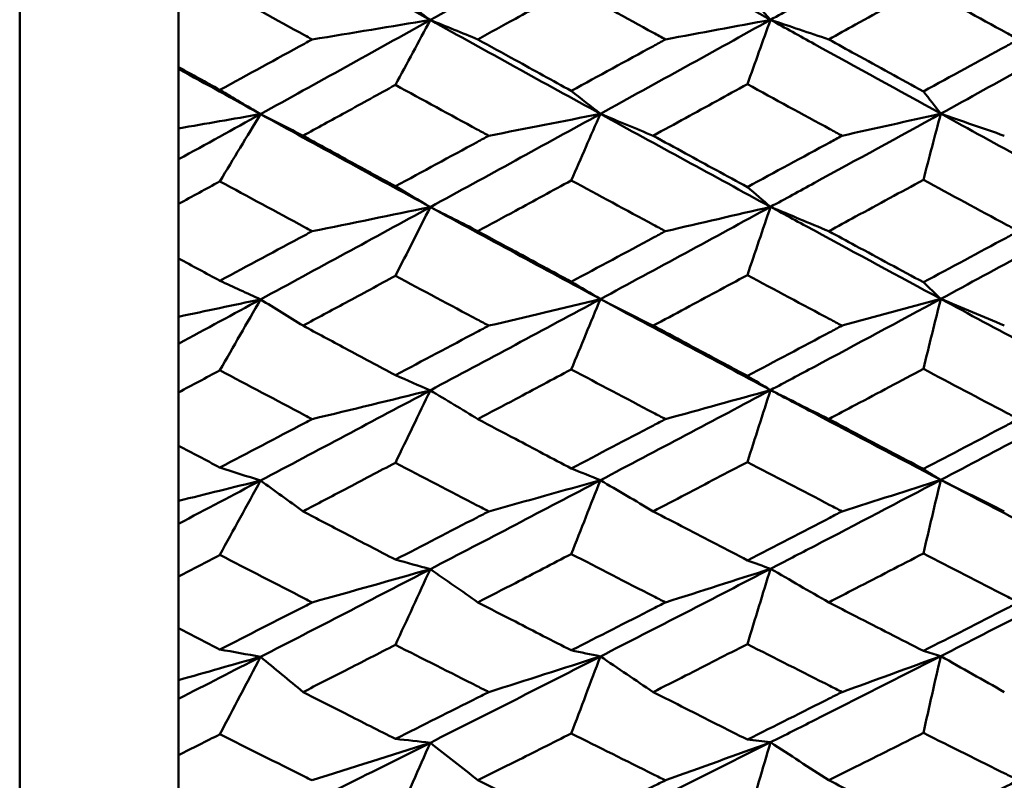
# Model space of a CAD drawing. Header units: millimetres. Extents: x 626 to 2725, y 57 to 2097.
# Tile 92 of 133: x 1007.29 to 1013.48, y 192.78 to 197.57. Entities that reach past the tile are written whole.
import ezdxf

# ---------------------------------------------------------------- set-up
doc = ezdxf.new("R2010")
doc.units = ezdxf.units.MM
doc.header["$LTSCALE"] = 10
doc.layers.add('Widoczne (ISO)', color=7, linetype='Continuous', lineweight=50)

msp = doc.modelspace()

# ---------------------------------------------------------------- linework, layer by layer
at = {"layer": 'Widoczne (ISO)'}
for p, q in [((1007.2873, 184.4165), (1007.2873, 220.4165)), ((1008.2873, 197.6176), (1008.2873, 197.2683)), ((1008.2873, 197.2576), (1008.2873, 197.2683)), ((1008.2873, 196.8832), (1008.2873, 197.2576)), ((1008.2873, 196.6885), (1008.2873, 196.8832)), ((1008.2873, 196.4079), (1008.2873, 196.6885)), ((1008.2873, 196.4079), (1008.2873, 196.0649)), ((1008.2873, 195.6982), (1008.2873, 196.0649)), ((1008.2873, 195.5285), (1008.2873, 195.6982)), ((1008.2873, 195.222), (1008.2873, 195.5285)), ((1008.2873, 195.222), (1008.2873, 194.8867)), ((1008.2873, 194.5397), (1008.2873, 194.8867)), ((1008.2873, 194.3957), (1008.2873, 194.5397)), ((1008.2873, 194.0644), (1008.2873, 194.3957)), ((1008.2873, 194.0644), (1008.2873, 193.7381)), ((1008.2873, 193.4123), (1008.2873, 193.7381)), ((1008.2873, 193.2946), (1008.2873, 193.4123)), ((1008.2873, 192.9399), (1008.2873, 193.2946)), ((1008.2873, 192.9399), (1008.2873, 192.6238))]:
    msp.add_line(p, q, dxfattribs=at)
msp.add_circle((1045.3196, 202.4165), 50, dxfattribs=at)
for points in [[(1009.8708, 197.5649), (1009.5146, 197.7624), (1009.1585, 197.9609), (1008.8027, 198.1602)], [(1010.9406, 198.1614), (1010.5839, 197.962), (1010.2273, 197.7631), (1009.8708, 197.5649)], [(1012.0113, 197.5661), (1011.6545, 197.7637), (1011.2975, 197.9622), (1010.9406, 198.1614)], [(1009.8708, 197.5649), (1009.7976, 197.6199), (1009.7244, 197.675), (1009.6512, 197.7301)], [(1012.0113, 197.5661), (1011.9626, 197.6192), (1011.9139, 197.6723), (1011.8652, 197.7254)], [(1009.8708, 197.5649), (1009.5146, 197.3669), (1009.1585, 197.1696), (1008.8027, 196.9729)], [(1009.1276, 197.4427), (1009.3759, 197.4832), (1009.6237, 197.5239), (1009.8708, 197.5649)], [(1009.8708, 197.5649), (1009.7976, 197.4288), (1009.7244, 197.2926), (1009.6512, 197.1564)], [(1010.9406, 196.9745), (1010.5839, 197.1704), (1010.2273, 197.3672), (1009.8708, 197.5649)], [(1010.1703, 197.4427), (1010.0703, 197.4834), (1009.9705, 197.5242), (1009.8708, 197.5649)], [(1012.0113, 197.5661), (1011.6545, 197.3682), (1011.2975, 197.171), (1010.9406, 196.9745)], [(1011.35, 197.4427), (1011.571, 197.4837), (1011.7915, 197.5248), (1012.0113, 197.5661)], [(1012.0113, 197.5661), (1011.9626, 197.4311), (1011.9139, 197.2961), (1011.8652, 197.1611)], [(1012.3772, 197.4427), (1012.2551, 197.4838), (1012.1331, 197.5249), (1012.0113, 197.5661)], [(1014.1524, 197.5668), (1013.7957, 197.3688), (1013.4389, 197.1717), (1013.0822, 196.9756)], [(1008.8027, 196.9729), (1008.6308, 197.0676), (1008.459, 197.1625), (1008.2873, 197.2576)], [(1008.8027, 196.9729), (1008.7173, 197.0235), (1008.6319, 197.0741), (1008.5465, 197.1249)], [(1010.9406, 196.9745), (1010.8796, 197.0227), (1010.8187, 197.0709), (1010.7577, 197.1191)], [(1013.0822, 196.9756), (1013.0457, 197.0222), (1013.0092, 197.0688), (1012.9727, 197.1154)], [(1008.2873, 196.8832), (1008.4594, 196.9129), (1008.6312, 196.9429), (1008.8027, 196.9729)], [(1008.8027, 196.9729), (1008.6308, 196.8779), (1008.459, 196.7831), (1008.2873, 196.6885)], [(1008.8027, 196.9729), (1008.7173, 196.8319), (1008.6319, 196.6909), (1008.5465, 196.5498)], [(1009.0699, 196.8367), (1008.9807, 196.8821), (1008.8916, 196.9275), (1008.8027, 196.9729)], [(1009.8708, 196.388), (1009.5146, 196.5819), (1009.1585, 196.7769), (1008.8027, 196.9729)], [(1010.9406, 196.9745), (1010.5839, 196.7782), (1010.2273, 196.5827), (1009.8708, 196.388)], [(1010.2386, 196.8367), (1010.4732, 196.8824), (1010.7072, 196.9283), (1010.9406, 196.9745)], [(1010.9406, 196.9745), (1010.8796, 196.8349), (1010.8187, 196.6952), (1010.7577, 196.5555)], [(1012.0113, 196.3895), (1011.6545, 196.5835), (1011.2975, 196.7785), (1010.9406, 196.9745)], [(1011.273, 196.8367), (1011.162, 196.8826), (1011.0512, 196.9285), (1010.9406, 196.9745)], [(1012.461, 196.8367), (1012.6686, 196.8828), (1012.8757, 196.9291), (1013.0822, 196.9756)], [(1013.0822, 196.9756), (1013.0457, 196.8368), (1013.0092, 196.698), (1012.9727, 196.5592)], [(1014.1524, 196.3904), (1013.7957, 196.5846), (1013.4389, 196.7797), (1013.0822, 196.9756)], [(1013.4819, 196.8367), (1013.3485, 196.8829), (1013.2152, 196.9292), (1013.0822, 196.9756)], [(1009.8708, 196.388), (1009.7976, 196.4315), (1009.7244, 196.475), (1009.6512, 196.5185)], [(1012.0113, 196.3895), (1011.9626, 196.4309), (1011.9139, 196.4724), (1011.8652, 196.5139)], [(1009.8708, 196.388), (1009.5146, 196.1935), (1009.1585, 195.9999), (1008.8027, 195.8071)], [(1009.1276, 196.2362), (1009.3759, 196.2865), (1009.6237, 196.3371), (1009.8708, 196.388)], [(1009.8708, 196.388), (1009.7976, 196.2438), (1009.7244, 196.0995), (1009.6512, 195.9552)], [(1010.9406, 195.8091), (1010.5839, 196.0009), (1010.2273, 196.1939), (1009.8708, 196.388)], [(1010.1703, 196.2362), (1010.0703, 196.2868), (1009.9705, 196.3374), (1009.8708, 196.388)], [(1012.0113, 196.3895), (1011.6545, 196.1951), (1011.2975, 196.0016), (1010.9406, 195.8091)], [(1011.35, 196.2362), (1011.571, 196.287), (1011.7915, 196.3382), (1012.0113, 196.3895)], [(1012.0113, 196.3895), (1011.9626, 196.2463), (1011.9139, 196.1031), (1011.8652, 195.9598)], [(1012.3772, 196.2362), (1012.2551, 196.2872), (1012.1331, 196.3384), (1012.0113, 196.3895)], [(1014.1524, 196.3904), (1013.7957, 196.196), (1013.4389, 196.0026), (1013.0822, 195.8104)], [(1008.8027, 195.8071), (1008.7173, 195.8461), (1008.6319, 195.8851), (1008.5465, 195.9243)], [(1010.9406, 195.8091), (1010.8796, 195.8456), (1010.8187, 195.8821), (1010.7577, 195.9186)], [(1013.0822, 195.8104), (1013.0457, 195.8452), (1013.0092, 195.8801), (1012.9727, 195.915)], [(1008.2873, 195.6982), (1008.4594, 195.7343), (1008.6312, 195.7707), (1008.8027, 195.8071)], [(1008.8027, 195.8071), (1008.6308, 195.7141), (1008.459, 195.6212), (1008.2873, 195.5285)], [(1008.8027, 195.8071), (1008.7173, 195.6584), (1008.6319, 195.5096), (1008.5465, 195.3608)], [(1009.0699, 195.6418), (1008.9807, 195.6969), (1008.8916, 195.752), (1008.8027, 195.8071)], [(1010.9406, 195.8091), (1010.5839, 195.6167), (1010.2273, 195.4253), (1009.8708, 195.2349)], [(1010.2386, 195.6418), (1010.4732, 195.6972), (1010.7072, 195.753), (1010.9406, 195.8091)], [(1010.9406, 195.8091), (1010.8796, 195.6615), (1010.8187, 195.514), (1010.7577, 195.3664)], [(1012.0113, 195.2367), (1011.6545, 195.4263), (1011.2975, 195.6171), (1010.9406, 195.8091)], [(1011.273, 195.6418), (1011.162, 195.6975), (1011.0512, 195.7533), (1010.9406, 195.8091)], [(1012.461, 195.6418), (1012.6686, 195.6977), (1012.8757, 195.754), (1013.0822, 195.8104)], [(1013.0822, 195.8104), (1013.0457, 195.6636), (1013.0092, 195.5168), (1012.9727, 195.37)], [(1014.1524, 195.2377), (1013.7957, 195.4276), (1013.4389, 195.6185), (1013.0822, 195.8104)], [(1013.4819, 195.6418), (1013.3485, 195.6979), (1013.2152, 195.7541), (1013.0822, 195.8104)], [(1009.8708, 195.2349), (1009.7976, 195.2666), (1009.7244, 195.2984), (1009.6512, 195.3302)], [(1012.0113, 195.2367), (1011.9626, 195.2663), (1011.9139, 195.2959), (1011.8652, 195.3256)], [(1009.8708, 195.2349), (1009.5146, 195.0447), (1009.1585, 194.8555), (1008.8027, 194.6675)], [(1009.1276, 195.054), (1009.3759, 195.114), (1009.6237, 195.1743), (1009.8708, 195.2349)], [(1009.8708, 195.2349), (1009.7976, 195.0831), (1009.7244, 194.9313), (1009.6512, 194.7795)], [(1010.1703, 195.054), (1010.0703, 195.1143), (1009.9705, 195.1746), (1009.8708, 195.2349)], [(1012.0113, 195.2367), (1011.6545, 195.0466), (1011.2975, 194.8576), (1010.9406, 194.6697)], [(1011.35, 195.054), (1011.571, 195.1146), (1011.7915, 195.1755), (1012.0113, 195.2367)], [(1012.0113, 195.2367), (1011.9626, 195.0858), (1011.9139, 194.9349), (1011.8652, 194.784)], [(1012.3772, 195.054), (1012.2551, 195.1149), (1012.1331, 195.1757), (1012.0113, 195.2367)], [(1014.1524, 195.2377), (1013.7957, 195.0476), (1013.4389, 194.8588), (1013.0822, 194.6713)], [(1008.8027, 194.6675), (1008.7173, 194.6946), (1008.6319, 194.7219), (1008.5465, 194.7493)], [(1010.9406, 194.6697), (1010.8796, 194.6944), (1010.8187, 194.719), (1010.7577, 194.7437)], [(1013.0822, 194.6713), (1013.0457, 194.6942), (1013.0092, 194.7172), (1012.9727, 194.7402)], [(1008.2873, 194.5397), (1008.4594, 194.5821), (1008.6312, 194.6247), (1008.8027, 194.6675)], [(1008.8027, 194.6675), (1008.6308, 194.5766), (1008.459, 194.4861), (1008.2873, 194.3957)], [(1008.8027, 194.6675), (1008.7173, 194.5116), (1008.6319, 194.3556), (1008.5465, 194.1996)], [(1009.0699, 194.4736), (1008.9807, 194.5382), (1008.8916, 194.6028), (1008.8027, 194.6675)], [(1010.9406, 194.6697), (1010.5839, 194.482), (1010.2273, 194.2955), (1009.8708, 194.1101)], [(1010.2386, 194.4736), (1010.4732, 194.5386), (1010.7072, 194.604), (1010.9406, 194.6697)], [(1010.9406, 194.6697), (1010.8796, 194.5149), (1010.8187, 194.36), (1010.7577, 194.2051)], [(1011.273, 194.4736), (1011.162, 194.5389), (1011.0512, 194.6043), (1010.9406, 194.6697)], [(1012.461, 194.4736), (1012.6686, 194.5392), (1012.8757, 194.6051), (1013.0822, 194.6713)], [(1013.0822, 194.6713), (1013.0457, 194.5171), (1013.0092, 194.3628), (1012.9727, 194.2086)], [(1014.1524, 194.1134), (1013.7957, 194.2981), (1013.4389, 194.4841), (1013.0822, 194.6713)], [(1013.4819, 194.4736), (1013.3485, 194.5394), (1013.2152, 194.6053), (1013.0822, 194.6713)], [(1009.8708, 194.1101), (1009.7976, 194.13), (1009.7244, 194.1499), (1009.6512, 194.1699)], [(1012.0113, 194.1122), (1011.9626, 194.1299), (1011.9139, 194.1476), (1011.8652, 194.1654)], [(1009.8708, 194.1101), (1009.5146, 193.925), (1009.1585, 193.741), (1008.8027, 193.5584)], [(1009.1276, 193.9009), (1009.3759, 193.9702), (1009.6237, 194.04), (1009.8708, 194.1101)], [(1009.8708, 194.1101), (1009.7976, 193.9514), (1009.7244, 193.7927), (1009.6512, 193.6339)], [(1010.1703, 193.9009), (1010.0703, 193.9706), (1009.9705, 194.0404), (1009.8708, 194.1101)], [(1012.0113, 194.1122), (1011.6545, 193.9272), (1011.2975, 193.7434), (1010.9406, 193.561)], [(1011.35, 193.9009), (1011.571, 193.971), (1011.7915, 194.0414), (1012.0113, 194.1122)], [(1012.0113, 194.1122), (1011.9626, 193.9542), (1011.9139, 193.7963), (1011.8652, 193.6383)], [(1012.3772, 193.9009), (1012.2551, 193.9713), (1012.1331, 194.0417), (1012.0113, 194.1122)], [(1014.1524, 194.1134), (1013.7957, 193.9284), (1013.4389, 193.7448), (1013.0822, 193.5627)], [(1008.8027, 193.5584), (1008.7173, 193.5737), (1008.6319, 193.5891), (1008.5465, 193.6045)], [(1010.9406, 193.561), (1010.8796, 193.5737), (1010.8187, 193.5864), (1010.7577, 193.5992)], [(1013.0822, 193.5627), (1013.0457, 193.5737), (1013.0092, 193.5847), (1012.9727, 193.5957)], [(1008.2873, 193.4123), (1008.4594, 193.4608), (1008.6312, 193.5095), (1008.8027, 193.5584)], [(1008.8027, 193.5584), (1008.6308, 193.4701), (1008.459, 193.3822), (1008.2873, 193.2946)], [(1008.8027, 193.5584), (1008.7173, 193.3959), (1008.6319, 193.2334), (1008.5465, 193.0709)], [(1009.0699, 193.3367), (1008.9807, 193.4106), (1008.8916, 193.4845), (1008.8027, 193.5584)], [(1010.9406, 193.561), (1010.5839, 193.3787), (1010.2273, 193.1977), (1009.8708, 193.0182)], [(1010.2386, 193.3367), (1010.4732, 193.4111), (1010.7072, 193.4858), (1010.9406, 193.561)], [(1010.9406, 193.561), (1010.8796, 193.3994), (1010.8187, 193.2378), (1010.7577, 193.0762)], [(1011.273, 193.3367), (1011.162, 193.4114), (1011.0512, 193.4862), (1010.9406, 193.561)], [(1012.461, 193.3367), (1012.6686, 193.4117), (1012.8757, 193.4871), (1013.0822, 193.5627)], [(1013.0822, 193.5627), (1013.0457, 193.4017), (1013.0092, 193.2407), (1012.9727, 193.0796)], [(1013.4819, 193.3367), (1013.3485, 193.412), (1013.2152, 193.4873), (1013.0822, 193.5627)], [(1009.8708, 193.0182), (1009.7976, 193.0261), (1009.7244, 193.034), (1009.6512, 193.042)], [(1012.0113, 193.0205), (1011.9626, 193.0262), (1011.9139, 193.0319), (1011.8652, 193.0377)], [(1009.8708, 193.0182), (1009.5146, 192.8388), (1009.1585, 192.6608), (1008.8027, 192.4842)], [(1009.1276, 192.7814), (1009.3759, 192.8599), (1009.6237, 192.9388), (1009.8708, 193.0182)], [(1009.8708, 193.0182), (1009.7976, 192.8531), (1009.7244, 192.688), (1009.6512, 192.523)], [(1010.1703, 192.7814), (1010.0703, 192.8603), (1009.9705, 192.9392), (1009.8708, 193.0182)], [(1012.0113, 193.0205), (1011.6545, 192.8412), (1011.2975, 192.6634), (1010.9406, 192.4872)], [(1011.35, 192.7814), (1011.571, 192.8608), (1011.7915, 192.9404), (1012.0113, 193.0205)], [(1012.0113, 193.0205), (1011.9626, 192.8561), (1011.9139, 192.6916), (1011.8652, 192.5272)], [(1012.3772, 192.7814), (1012.2551, 192.8611), (1012.1331, 192.9407), (1012.0113, 193.0205)], [(1014.1524, 193.0219), (1013.7957, 192.8427), (1013.4389, 192.665), (1013.0822, 192.4891)]]:
    msp.add_open_spline(points, degree=3, dxfattribs=at)
for points, knots in [([(1013.0822, 198.1623), (1012.8172, 198.0142), (1012.5522, 197.8665), (1012.1953, 197.6682), (1012.1033, 197.6171), (1012.0113, 197.5661)], [0.3692784, 0.3692784, 0.3692784, 0.3692784, 0.4608442, 0.4608442, 0.492629, 0.492629, 0.492629, 0.492629]), ([(1009.1276, 197.4427), (1009.1113, 197.4516), (1009.0951, 197.4605), (1008.9014, 197.5667), (1008.724, 197.6642), (1008.5465, 197.7619)], [0.0853813, 0.0853813, 0.0853813, 0.0853813, 0.09097809, 0.09097809, 0.15214536, 0.15214536, 0.15214536, 0.15214536]), ([(1010.7577, 197.7677), (1010.6403, 197.7027), (1010.523, 197.6377), (1010.3272, 197.5294), (1010.2487, 197.4861), (1010.1703, 197.4427)], [0.02104899, 0.02104899, 0.02104899, 0.02104899, 0.0615671, 0.0615671, 0.08866561, 0.08866561, 0.08866561, 0.08866561]), ([(1011.35, 197.4427), (1011.3248, 197.4565), (1011.2997, 197.4703), (1011.1022, 197.5785), (1010.93, 197.673), (1010.7577, 197.7677)], [0.07597559, 0.07597559, 0.07597559, 0.07597559, 0.08464777, 0.08464777, 0.14401425, 0.14401425, 0.14401425, 0.14401425]), ([(1012.9727, 197.7715), (1012.8307, 197.6929), (1012.6887, 197.6145), (1012.4902, 197.505), (1012.4337, 197.4739), (1012.3772, 197.4427)], [0.01259731, 0.01259731, 0.01259731, 0.01259731, 0.06159863, 0.06159863, 0.08110666, 0.08110666, 0.08110666, 0.08110666]), ([(1013.5707, 197.4427), (1013.5454, 197.4566), (1013.5202, 197.4705), (1013.3208, 197.5799), (1013.1468, 197.6756), (1012.9727, 197.7715)], [0.06686277, 0.06686277, 0.06686277, 0.06686277, 0.07557848, 0.07557848, 0.13558897, 0.13558897, 0.13558897, 0.13558897]), ([(1013.0822, 196.9756), (1012.8172, 197.1211), (1012.5522, 197.2671), (1012.1953, 197.4643), (1012.1033, 197.5152), (1012.0113, 197.5661)], [0.3692784, 0.3692784, 0.3692784, 0.3692784, 0.4608442, 0.4608442, 0.492629, 0.492629, 0.492629, 0.492629]), ([(1008.5465, 197.1249), (1008.7238, 197.2217), (1008.9012, 197.3187), (1009.0949, 197.4248), (1009.1112, 197.4338), (1009.1276, 197.4427)], [0.0297954, 0.0297954, 0.0297954, 0.0297954, 0.09092493, 0.09092493, 0.09655955, 0.09655955, 0.09655955, 0.09655955]), ([(1010.1703, 197.4427), (1010.2487, 197.3994), (1010.3271, 197.3561), (1010.523, 197.2482), (1010.6403, 197.1836), (1010.7577, 197.1191)], [0.03448054, 0.03448054, 0.03448054, 0.03448054, 0.06157222, 0.06157222, 0.10209717, 0.10209717, 0.10209717, 0.10209717]), ([(1010.7577, 197.1191), (1010.9299, 197.213), (1011.1021, 197.307), (1011.2995, 197.4151), (1011.3248, 197.4289), (1011.35, 197.4427)], [0.02530969, 0.02530969, 0.02530969, 0.02530969, 0.08465152, 0.08465152, 0.09334823, 0.09334823, 0.09334823, 0.09334823]), ([(1012.3772, 197.4427), (1012.4337, 197.4116), (1012.4902, 197.3805), (1012.6887, 197.2713), (1012.8307, 197.1933), (1012.9727, 197.1154)], [0.04208868, 0.04208868, 0.04208868, 0.04208868, 0.06158988, 0.06158988, 0.11059803, 0.11059803, 0.11059803, 0.11059803]), ([(1012.9727, 197.1154), (1013.1467, 197.2104), (1013.3208, 197.3056), (1013.5201, 197.4149), (1013.5454, 197.4288), (1013.5707, 197.4427)], [0.01556037, 0.01556037, 0.01556037, 0.01556037, 0.07555527, 0.07555527, 0.08428623, 0.08428623, 0.08428623, 0.08428623]), ([(1008.2873, 197.2683), (1008.3731, 197.2207), (1008.459, 197.1732), (1008.5455, 197.1255), (1008.546, 197.1252), (1008.5465, 197.1249)], [0, 0, 0, 0, 0.02969567, 0.02969567, 0.02988021, 0.02988021, 0.02988021, 0.02988021]), ([(1009.6512, 197.1564), (1009.5463, 197.0986), (1009.4415, 197.0409), (1009.2477, 196.9344), (1009.1588, 196.8855), (1009.0699, 196.8367)], [0.02528165, 0.02528165, 0.02528165, 0.02528165, 0.06150593, 0.06150593, 0.09223152, 0.09223152, 0.09223152, 0.09223152]), ([(1010.2386, 196.8367), (1010.2144, 196.8498), (1010.1902, 196.8629), (1009.9944, 196.9693), (1009.8228, 197.0628), (1009.6512, 197.1564)], [0.0806421, 0.0806421, 0.0806421, 0.0806421, 0.08897282, 0.08897282, 0.14811965, 0.14811965, 0.14811965, 0.14811965]), ([(1011.8652, 197.1611), (1011.7354, 197.0899), (1011.6057, 197.0188), (1011.4084, 196.9107), (1011.3407, 196.8737), (1011.273, 196.8367)], [0.01681985, 0.01681985, 0.01681985, 0.01681985, 0.06159108, 0.06159108, 0.08495433, 0.08495433, 0.08495433, 0.08495433]), ([(1012.461, 196.8367), (1012.4354, 196.8506), (1012.4099, 196.8644), (1012.2113, 196.9724), (1012.0382, 197.0667), (1011.8652, 197.1611)], [0.07138254, 0.07138254, 0.07138254, 0.07138254, 0.08018544, 0.08018544, 0.13983561, 0.13983561, 0.13983561, 0.13983561]), ([(1013.0822, 196.9756), (1012.8172, 196.8298), (1012.5522, 196.6846), (1012.1953, 196.4898), (1012.1033, 196.4396), (1012.0113, 196.3895)], [0.3692784, 0.3692784, 0.3692784, 0.3692784, 0.4608442, 0.4608442, 0.492629, 0.492629, 0.492629, 0.492629]), ([(1009.0699, 196.8367), (1009.1588, 196.7879), (1009.2477, 196.7391), (1009.4414, 196.6331), (1009.5463, 196.5758), (1009.6512, 196.5185)], [0.03078053, 0.03078053, 0.03078053, 0.03078053, 0.06149921, 0.06149921, 0.09773041, 0.09773041, 0.09773041, 0.09773041]), ([(1009.6512, 196.5185), (1009.8227, 196.6112), (1009.9942, 196.7041), (1010.19, 196.8104), (1010.2143, 196.8235), (1010.2386, 196.8367)], [0.02983351, 0.02983351, 0.02983351, 0.02983351, 0.0889495, 0.0889495, 0.09731113, 0.09731113, 0.09731113, 0.09731113]), ([(1011.273, 196.8367), (1011.3407, 196.7997), (1011.4083, 196.7627), (1011.6057, 196.655), (1011.7354, 196.5844), (1011.8652, 196.5139)], [0.03825175, 0.03825175, 0.03825175, 0.03825175, 0.06160817, 0.06160817, 0.10638617, 0.10638617, 0.10638617, 0.10638617]), ([(1011.8652, 196.5139), (1012.0382, 196.6073), (1012.2112, 196.7011), (1012.4098, 196.8089), (1012.4354, 196.8228), (1012.461, 196.8367)], [0.02053386, 0.02053386, 0.02053386, 0.02053386, 0.08016461, 0.08016461, 0.08898694, 0.08898694, 0.08898694, 0.08898694]), ([(1012.9727, 196.5592), (1012.8307, 196.482), (1012.6887, 196.4049), (1012.4902, 196.2974), (1012.4337, 196.2668), (1012.3772, 196.2362)], [0.01259731, 0.01259731, 0.01259731, 0.01259731, 0.06159863, 0.06159863, 0.08110666, 0.08110666, 0.08110666, 0.08110666]), ([(1013.5707, 196.2362), (1013.5454, 196.2498), (1013.5202, 196.2634), (1013.3208, 196.3709), (1013.1468, 196.4649), (1012.9727, 196.5592)], [0.06686277, 0.06686277, 0.06686277, 0.06686277, 0.07557848, 0.07557848, 0.13558897, 0.13558897, 0.13558897, 0.13558897]), ([(1008.5465, 196.5498), (1008.546, 196.5495), (1008.5455, 196.5492), (1008.459, 196.5019), (1008.3731, 196.4549), (1008.2873, 196.4079)], [0.02951568, 0.02951568, 0.02951568, 0.02951568, 0.02969929, 0.02969929, 0.05939589, 0.05939589, 0.05939589, 0.05939589]), ([(1009.1276, 196.2362), (1009.1113, 196.2449), (1009.0951, 196.2537), (1008.9014, 196.3579), (1008.724, 196.4537), (1008.5465, 196.5498)], [0.0853813, 0.0853813, 0.0853813, 0.0853813, 0.09097809, 0.09097809, 0.15214536, 0.15214536, 0.15214536, 0.15214536]), ([(1010.7577, 196.5555), (1010.6403, 196.4916), (1010.523, 196.4277), (1010.3272, 196.3213), (1010.2487, 196.2787), (1010.1703, 196.2362)], [0.02104899, 0.02104899, 0.02104899, 0.02104899, 0.0615671, 0.0615671, 0.08866561, 0.08866561, 0.08866561, 0.08866561]), ([(1011.35, 196.2362), (1011.3248, 196.2497), (1011.2997, 196.2632), (1011.1022, 196.3695), (1010.93, 196.4624), (1010.7577, 196.5555)], [0.07597559, 0.07597559, 0.07597559, 0.07597559, 0.08464777, 0.08464777, 0.14401425, 0.14401425, 0.14401425, 0.14401425]), ([(1013.0822, 195.8104), (1012.8172, 195.953), (1012.5522, 196.0961), (1012.1953, 196.2896), (1012.1033, 196.3395), (1012.0113, 196.3895)], [0.3692784, 0.3692784, 0.3692784, 0.3692784, 0.4608442, 0.4608442, 0.492629, 0.492629, 0.492629, 0.492629]), ([(1008.5465, 195.9243), (1008.7238, 196.0192), (1008.9012, 196.1144), (1009.0949, 196.2186), (1009.1112, 196.2274), (1009.1276, 196.2362)], [0.0297954, 0.0297954, 0.0297954, 0.0297954, 0.09092493, 0.09092493, 0.09655955, 0.09655955, 0.09655955, 0.09655955]), ([(1010.1703, 196.2362), (1010.2487, 196.1936), (1010.3271, 196.1511), (1010.523, 196.0452), (1010.6403, 195.9818), (1010.7577, 195.9186)], [0.03448054, 0.03448054, 0.03448054, 0.03448054, 0.06157222, 0.06157222, 0.10209717, 0.10209717, 0.10209717, 0.10209717]), ([(1010.7577, 195.9186), (1010.9299, 196.0107), (1011.1021, 196.103), (1011.2995, 196.209), (1011.3248, 196.2226), (1011.35, 196.2362)], [0.02530969, 0.02530969, 0.02530969, 0.02530969, 0.08465152, 0.08465152, 0.09334823, 0.09334823, 0.09334823, 0.09334823]), ([(1012.3772, 196.2362), (1012.4337, 196.2056), (1012.4902, 196.1751), (1012.6887, 196.0679), (1012.8307, 195.9913), (1012.9727, 195.915)], [0.04208868, 0.04208868, 0.04208868, 0.04208868, 0.06158988, 0.06158988, 0.11059803, 0.11059803, 0.11059803, 0.11059803]), ([(1012.9727, 195.915), (1013.1467, 196.0081), (1013.3208, 196.1016), (1013.5201, 196.2089), (1013.5454, 196.2225), (1013.5707, 196.2362)], [0.01556037, 0.01556037, 0.01556037, 0.01556037, 0.07555527, 0.07555527, 0.08428623, 0.08428623, 0.08428623, 0.08428623]), ([(1008.2873, 196.0649), (1008.3731, 196.0183), (1008.459, 195.9717), (1008.5455, 195.9248), (1008.546, 195.9246), (1008.5465, 195.9243)], [0, 0, 0, 0, 0.02969567, 0.02969567, 0.02988021, 0.02988021, 0.02988021, 0.02988021]), ([(1009.6512, 195.9552), (1009.5463, 195.8985), (1009.4415, 195.8419), (1009.2477, 195.7375), (1009.1588, 195.6896), (1009.0699, 195.6418)], [0.02528165, 0.02528165, 0.02528165, 0.02528165, 0.06150593, 0.06150593, 0.09223152, 0.09223152, 0.09223152, 0.09223152]), ([(1010.2386, 195.6418), (1010.2144, 195.6546), (1010.1902, 195.6675), (1009.9944, 195.7717), (1009.8228, 195.8633), (1009.6512, 195.9552)], [0.0806421, 0.0806421, 0.0806421, 0.0806421, 0.08897282, 0.08897282, 0.14811965, 0.14811965, 0.14811965, 0.14811965]), ([(1011.8652, 195.9598), (1011.7354, 195.89), (1011.6057, 195.8202), (1011.4084, 195.7143), (1011.3407, 195.678), (1011.273, 195.6418)], [0.01681985, 0.01681985, 0.01681985, 0.01681985, 0.06159108, 0.06159108, 0.08495433, 0.08495433, 0.08495433, 0.08495433]), ([(1012.461, 195.6418), (1012.4354, 195.6554), (1012.4099, 195.669), (1012.2113, 195.7748), (1012.0382, 195.8672), (1011.8652, 195.9598)], [0.07138254, 0.07138254, 0.07138254, 0.07138254, 0.08018544, 0.08018544, 0.13983561, 0.13983561, 0.13983561, 0.13983561]), ([(1013.0822, 195.8104), (1012.8172, 195.6676), (1012.5522, 195.5254), (1012.1953, 195.3347), (1012.1033, 195.2857), (1012.0113, 195.2367)], [0.3692784, 0.3692784, 0.3692784, 0.3692784, 0.4608442, 0.4608442, 0.492629, 0.492629, 0.492629, 0.492629]), ([(1009.0699, 195.6418), (1009.1588, 195.5939), (1009.2477, 195.5462), (1009.4414, 195.4423), (1009.5463, 195.3862), (1009.6512, 195.3302)], [0.03078053, 0.03078053, 0.03078053, 0.03078053, 0.06149921, 0.06149921, 0.09773041, 0.09773041, 0.09773041, 0.09773041]), ([(1009.6512, 195.3302), (1009.8227, 195.4209), (1009.9942, 195.5119), (1010.19, 195.6159), (1010.2143, 195.6289), (1010.2386, 195.6418)], [0.02983351, 0.02983351, 0.02983351, 0.02983351, 0.0889495, 0.0889495, 0.09731113, 0.09731113, 0.09731113, 0.09731113]), ([(1011.273, 195.6418), (1011.3407, 195.6055), (1011.4083, 195.5693), (1011.6057, 195.4638), (1011.7354, 195.3947), (1011.8652, 195.3256)], [0.03825175, 0.03825175, 0.03825175, 0.03825175, 0.06160817, 0.06160817, 0.10638617, 0.10638617, 0.10638617, 0.10638617]), ([(1011.8652, 195.3256), (1012.0382, 195.4171), (1012.2112, 195.5089), (1012.4098, 195.6145), (1012.4354, 195.6281), (1012.461, 195.6418)], [0.02053386, 0.02053386, 0.02053386, 0.02053386, 0.08016461, 0.08016461, 0.08898694, 0.08898694, 0.08898694, 0.08898694]), ([(1008.5465, 195.3608), (1008.546, 195.3605), (1008.5455, 195.3602), (1008.459, 195.3139), (1008.3731, 195.2679), (1008.2873, 195.222)], [0.02951568, 0.02951568, 0.02951568, 0.02951568, 0.02969929, 0.02969929, 0.05939589, 0.05939589, 0.05939589, 0.05939589]), ([(1009.1276, 195.054), (1009.1113, 195.0626), (1009.0951, 195.0711), (1008.9014, 195.1731), (1008.724, 195.2668), (1008.5465, 195.3608)], [0.0853813, 0.0853813, 0.0853813, 0.0853813, 0.09097809, 0.09097809, 0.15214536, 0.15214536, 0.15214536, 0.15214536]), ([(1010.7577, 195.3664), (1010.6403, 195.3038), (1010.523, 195.2413), (1010.3272, 195.1373), (1010.2487, 195.0956), (1010.1703, 195.054)], [0.02104899, 0.02104899, 0.02104899, 0.02104899, 0.0615671, 0.0615671, 0.08866561, 0.08866561, 0.08866561, 0.08866561]), ([(1011.35, 195.054), (1011.3248, 195.0673), (1011.2997, 195.0805), (1011.1022, 195.1844), (1010.93, 195.2752), (1010.7577, 195.3664)], [0.07597559, 0.07597559, 0.07597559, 0.07597559, 0.08464777, 0.08464777, 0.14401425, 0.14401425, 0.14401425, 0.14401425]), ([(1012.9727, 195.37), (1012.8307, 195.2944), (1012.6887, 195.219), (1012.4902, 195.1138), (1012.4337, 195.0839), (1012.3772, 195.054)], [0.01259731, 0.01259731, 0.01259731, 0.01259731, 0.06159863, 0.06159863, 0.08110666, 0.08110666, 0.08110666, 0.08110666]), ([(1013.5707, 195.054), (1013.5454, 195.0673), (1013.5202, 195.0807), (1013.3208, 195.1858), (1013.1468, 195.2778), (1012.9727, 195.37)], [0.06686277, 0.06686277, 0.06686277, 0.06686277, 0.07557848, 0.07557848, 0.13558897, 0.13558897, 0.13558897, 0.13558897]), ([(1013.0822, 194.6713), (1012.8172, 194.8103), (1012.5522, 194.95), (1012.1953, 195.139), (1012.1033, 195.1878), (1012.0113, 195.2367)], [0.3692784, 0.3692784, 0.3692784, 0.3692784, 0.4608442, 0.4608442, 0.492629, 0.492629, 0.492629, 0.492629]), ([(1008.5465, 194.7493), (1008.7238, 194.842), (1008.9012, 194.935), (1009.0949, 195.0368), (1009.1112, 195.0454), (1009.1276, 195.054)], [0.0297954, 0.0297954, 0.0297954, 0.0297954, 0.09092493, 0.09092493, 0.09655955, 0.09655955, 0.09655955, 0.09655955]), ([(1010.1703, 195.054), (1010.2487, 195.0124), (1010.3271, 194.9709), (1010.523, 194.8674), (1010.6403, 194.8055), (1010.7577, 194.7437)], [0.03448054, 0.03448054, 0.03448054, 0.03448054, 0.06157222, 0.06157222, 0.10209717, 0.10209717, 0.10209717, 0.10209717]), ([(1010.7577, 194.7437), (1010.9299, 194.8336), (1011.1021, 194.9238), (1011.2995, 195.0275), (1011.3248, 195.0408), (1011.35, 195.054)], [0.02530969, 0.02530969, 0.02530969, 0.02530969, 0.08465152, 0.08465152, 0.09334823, 0.09334823, 0.09334823, 0.09334823]), ([(1012.3772, 195.054), (1012.4337, 195.0241), (1012.4902, 194.9943), (1012.6887, 194.8895), (1012.8307, 194.8148), (1012.9727, 194.7402)], [0.04208868, 0.04208868, 0.04208868, 0.04208868, 0.06158988, 0.06158988, 0.11059803, 0.11059803, 0.11059803, 0.11059803]), ([(1012.9727, 194.7402), (1013.1467, 194.8312), (1013.3208, 194.9224), (1013.5201, 195.0274), (1013.5454, 195.0407), (1013.5707, 195.054)], [0.01556037, 0.01556037, 0.01556037, 0.01556037, 0.07555527, 0.07555527, 0.08428623, 0.08428623, 0.08428623, 0.08428623]), ([(1008.2873, 194.8867), (1008.3731, 194.8411), (1008.459, 194.7955), (1008.5455, 194.7498), (1008.546, 194.7496), (1008.5465, 194.7493)], [0, 0, 0, 0, 0.02969567, 0.02969567, 0.02988021, 0.02988021, 0.02988021, 0.02988021]), ([(1009.6512, 194.7795), (1009.5463, 194.7241), (1009.4415, 194.6689), (1009.2477, 194.5669), (1009.1588, 194.5202), (1009.0699, 194.4736)], [0.02528165, 0.02528165, 0.02528165, 0.02528165, 0.06150593, 0.06150593, 0.09223152, 0.09223152, 0.09223152, 0.09223152]), ([(1010.2386, 194.4736), (1010.2144, 194.4861), (1010.1902, 194.4986), (1009.9944, 194.6003), (1009.8228, 194.6898), (1009.6512, 194.7795)], [0.0806421, 0.0806421, 0.0806421, 0.0806421, 0.08897282, 0.08897282, 0.14811965, 0.14811965, 0.14811965, 0.14811965]), ([(1011.8652, 194.784), (1011.7354, 194.7158), (1011.6057, 194.6477), (1011.4084, 194.5443), (1011.3407, 194.5089), (1011.273, 194.4736)], [0.01681985, 0.01681985, 0.01681985, 0.01681985, 0.06159108, 0.06159108, 0.08495433, 0.08495433, 0.08495433, 0.08495433]), ([(1012.461, 194.4736), (1012.4354, 194.4868), (1012.4099, 194.5001), (1012.2113, 194.6033), (1012.0382, 194.6935), (1011.8652, 194.784)], [0.07138254, 0.07138254, 0.07138254, 0.07138254, 0.08018544, 0.08018544, 0.13983561, 0.13983561, 0.13983561, 0.13983561]), ([(1013.0822, 194.6713), (1012.8172, 194.5319), (1012.5522, 194.3933), (1012.1953, 194.2076), (1012.1033, 194.1599), (1012.0113, 194.1122)], [0.3692784, 0.3692784, 0.3692784, 0.3692784, 0.4608442, 0.4608442, 0.492629, 0.492629, 0.492629, 0.492629]), ([(1009.0699, 194.4736), (1009.1588, 194.4269), (1009.2477, 194.3804), (1009.4414, 194.2791), (1009.5463, 194.2244), (1009.6512, 194.1699)], [0.03078053, 0.03078053, 0.03078053, 0.03078053, 0.06149921, 0.06149921, 0.09773041, 0.09773041, 0.09773041, 0.09773041]), ([(1009.6512, 194.1699), (1009.8227, 194.2582), (1009.9942, 194.3469), (1010.19, 194.4484), (1010.2143, 194.461), (1010.2386, 194.4736)], [0.02983351, 0.02983351, 0.02983351, 0.02983351, 0.0889495, 0.0889495, 0.09731113, 0.09731113, 0.09731113, 0.09731113]), ([(1011.273, 194.4736), (1011.3407, 194.4382), (1011.4083, 194.4029), (1011.6057, 194.3001), (1011.7354, 194.2326), (1011.8652, 194.1654)], [0.03825175, 0.03825175, 0.03825175, 0.03825175, 0.06160817, 0.06160817, 0.10638617, 0.10638617, 0.10638617, 0.10638617]), ([(1011.8652, 194.1654), (1012.0382, 194.2545), (1012.2112, 194.344), (1012.4098, 194.447), (1012.4354, 194.4603), (1012.461, 194.4736)], [0.02053386, 0.02053386, 0.02053386, 0.02053386, 0.08016461, 0.08016461, 0.08898694, 0.08898694, 0.08898694, 0.08898694]), ([(1010.7577, 194.2051), (1010.6403, 194.1441), (1010.523, 194.0833), (1010.3272, 193.982), (1010.2487, 193.9414), (1010.1703, 193.9009)], [0.02104899, 0.02104899, 0.02104899, 0.02104899, 0.0615671, 0.0615671, 0.08866561, 0.08866561, 0.08866561, 0.08866561]), ([(1011.35, 193.9009), (1011.3248, 193.9138), (1011.2997, 193.9267), (1011.1022, 194.0278), (1010.93, 194.1163), (1010.7577, 194.2051)], [0.07597559, 0.07597559, 0.07597559, 0.07597559, 0.08464777, 0.08464777, 0.14401425, 0.14401425, 0.14401425, 0.14401425]), ([(1012.9727, 194.2086), (1012.8307, 194.135), (1012.6887, 194.0615), (1012.4902, 193.9591), (1012.4337, 193.93), (1012.3772, 193.9009)], [0.01259731, 0.01259731, 0.01259731, 0.01259731, 0.06159863, 0.06159863, 0.08110666, 0.08110666, 0.08110666, 0.08110666]), ([(1013.5707, 193.9009), (1013.5454, 193.9139), (1013.5202, 193.9269), (1013.3208, 194.0291), (1013.1468, 194.1187), (1012.9727, 194.2086)], [0.06686277, 0.06686277, 0.06686277, 0.06686277, 0.07557848, 0.07557848, 0.13558897, 0.13558897, 0.13558897, 0.13558897]), ([(1008.5465, 194.1996), (1008.546, 194.1993), (1008.5455, 194.1991), (1008.459, 194.1539), (1008.3731, 194.1092), (1008.2873, 194.0644)], [0.02951568, 0.02951568, 0.02951568, 0.02951568, 0.02969929, 0.02969929, 0.05939589, 0.05939589, 0.05939589, 0.05939589]), ([(1009.1276, 193.9009), (1009.1113, 193.9092), (1009.0951, 193.9176), (1008.9014, 194.0168), (1008.724, 194.108), (1008.5465, 194.1996)], [0.0853813, 0.0853813, 0.0853813, 0.0853813, 0.09097809, 0.09097809, 0.15214536, 0.15214536, 0.15214536, 0.15214536]), ([(1008.5465, 193.6045), (1008.7238, 193.6947), (1008.9012, 193.7851), (1009.0949, 193.8842), (1009.1112, 193.8926), (1009.1276, 193.9009)], [0.0297954, 0.0297954, 0.0297954, 0.0297954, 0.09092493, 0.09092493, 0.09655955, 0.09655955, 0.09655955, 0.09655955]), ([(1010.1703, 193.9009), (1010.2487, 193.8604), (1010.3271, 193.82), (1010.523, 193.7194), (1010.6403, 193.6592), (1010.7577, 193.5992)], [0.03448054, 0.03448054, 0.03448054, 0.03448054, 0.06157222, 0.06157222, 0.10209717, 0.10209717, 0.10209717, 0.10209717]), ([(1010.7577, 193.5992), (1010.9299, 193.6865), (1011.1021, 193.7742), (1011.2995, 193.8751), (1011.3248, 193.888), (1011.35, 193.9009)], [0.02530969, 0.02530969, 0.02530969, 0.02530969, 0.08465152, 0.08465152, 0.09334823, 0.09334823, 0.09334823, 0.09334823]), ([(1012.3772, 193.9009), (1012.4337, 193.8718), (1012.4902, 193.8428), (1012.6887, 193.7409), (1012.8307, 193.6682), (1012.9727, 193.5957)], [0.04208868, 0.04208868, 0.04208868, 0.04208868, 0.06158988, 0.06158988, 0.11059803, 0.11059803, 0.11059803, 0.11059803]), ([(1012.9727, 193.5957), (1013.1467, 193.6841), (1013.3208, 193.7729), (1013.5201, 193.875), (1013.5454, 193.8879), (1013.5707, 193.9009)], [0.01556037, 0.01556037, 0.01556037, 0.01556037, 0.07555527, 0.07555527, 0.08428623, 0.08428623, 0.08428623, 0.08428623]), ([(1008.2873, 193.7381), (1008.3731, 193.6938), (1008.459, 193.6495), (1008.5455, 193.6051), (1008.546, 193.6048), (1008.5465, 193.6045)], [0, 0, 0, 0, 0.02969567, 0.02969567, 0.02988021, 0.02988021, 0.02988021, 0.02988021]), ([(1009.6512, 193.6339), (1009.5463, 193.5801), (1009.4415, 193.5264), (1009.2477, 193.4274), (1009.1588, 193.382), (1009.0699, 193.3367)], [0.02528165, 0.02528165, 0.02528165, 0.02528165, 0.06150593, 0.06150593, 0.09223152, 0.09223152, 0.09223152, 0.09223152]), ([(1010.2386, 193.3367), (1010.2144, 193.3489), (1010.1902, 193.3611), (1009.9944, 193.4598), (1009.8228, 193.5467), (1009.6512, 193.6339)], [0.0806421, 0.0806421, 0.0806421, 0.0806421, 0.08897282, 0.08897282, 0.14811965, 0.14811965, 0.14811965, 0.14811965]), ([(1011.8652, 193.6383), (1011.7354, 193.572), (1011.6057, 193.5058), (1011.4084, 193.4054), (1011.3407, 193.371), (1011.273, 193.3367)], [0.01681985, 0.01681985, 0.01681985, 0.01681985, 0.06159108, 0.06159108, 0.08495433, 0.08495433, 0.08495433, 0.08495433]), ([(1012.461, 193.3367), (1012.4354, 193.3496), (1012.4099, 193.3625), (1012.2113, 193.4627), (1012.0382, 193.5503), (1011.8652, 193.6383)], [0.07138254, 0.07138254, 0.07138254, 0.07138254, 0.08018544, 0.08018544, 0.13983561, 0.13983561, 0.13983561, 0.13983561]), ([(1013.0822, 193.5627), (1012.8172, 193.4274), (1012.5522, 193.293), (1012.1953, 193.113), (1012.1033, 193.0667), (1012.0113, 193.0205)], [0.3692784, 0.3692784, 0.3692784, 0.3692784, 0.4608442, 0.4608442, 0.492629, 0.492629, 0.492629, 0.492629]), ([(1009.0699, 193.3367), (1009.1588, 193.2914), (1009.2477, 193.2462), (1009.4414, 193.148), (1009.5463, 193.0949), (1009.6512, 193.042)], [0.03078053, 0.03078053, 0.03078053, 0.03078053, 0.06149921, 0.06149921, 0.09773041, 0.09773041, 0.09773041, 0.09773041]), ([(1009.6512, 193.042), (1009.8227, 193.1277), (1009.9942, 193.2137), (1010.19, 193.3123), (1010.2143, 193.3245), (1010.2386, 193.3367)], [0.02983351, 0.02983351, 0.02983351, 0.02983351, 0.0889495, 0.0889495, 0.09731113, 0.09731113, 0.09731113, 0.09731113]), ([(1011.273, 193.3367), (1011.3407, 193.3024), (1011.4083, 193.2681), (1011.6057, 193.1683), (1011.7354, 193.1029), (1011.8652, 193.0377)], [0.03825175, 0.03825175, 0.03825175, 0.03825175, 0.06160817, 0.06160817, 0.10638617, 0.10638617, 0.10638617, 0.10638617]), ([(1011.8652, 193.0377), (1012.0382, 193.1241), (1012.2112, 193.2109), (1012.4098, 193.3109), (1012.4354, 193.3238), (1012.461, 193.3367)], [0.02053386, 0.02053386, 0.02053386, 0.02053386, 0.08016461, 0.08016461, 0.08898694, 0.08898694, 0.08898694, 0.08898694]), ([(1008.5465, 193.0709), (1008.546, 193.0706), (1008.5455, 193.0704), (1008.459, 193.0266), (1008.3731, 192.9832), (1008.2873, 192.9399)], [0.02951568, 0.02951568, 0.02951568, 0.02951568, 0.02969929, 0.02969929, 0.05939589, 0.05939589, 0.05939589, 0.05939589]), ([(1009.1276, 192.7814), (1009.1113, 192.7895), (1009.0951, 192.7975), (1008.9014, 192.8937), (1008.724, 192.9821), (1008.5465, 193.0709)], [0.0853813, 0.0853813, 0.0853813, 0.0853813, 0.09097809, 0.09097809, 0.15214536, 0.15214536, 0.15214536, 0.15214536]), ([(1010.7577, 193.0762), (1010.6403, 193.0171), (1010.523, 192.9581), (1010.3272, 192.8599), (1010.2487, 192.8207), (1010.1703, 192.7814)], [0.02104899, 0.02104899, 0.02104899, 0.02104899, 0.0615671, 0.0615671, 0.08866561, 0.08866561, 0.08866561, 0.08866561]), ([(1011.35, 192.7814), (1011.3248, 192.7939), (1011.2997, 192.8064), (1011.1022, 192.9043), (1010.93, 192.9901), (1010.7577, 193.0762)], [0.07597559, 0.07597559, 0.07597559, 0.07597559, 0.08464777, 0.08464777, 0.14401425, 0.14401425, 0.14401425, 0.14401425]), ([(1012.9727, 193.0796), (1012.8307, 193.0082), (1012.6887, 192.937), (1012.4902, 192.8378), (1012.4337, 192.8096), (1012.3772, 192.7814)], [0.01259731, 0.01259731, 0.01259731, 0.01259731, 0.06159863, 0.06159863, 0.08110666, 0.08110666, 0.08110666, 0.08110666]), ([(1013.5707, 192.7814), (1013.5454, 192.794), (1013.5202, 192.8066), (1013.3208, 192.9056), (1013.1468, 192.9925), (1012.9727, 193.0796)], [0.06686277, 0.06686277, 0.06686277, 0.06686277, 0.07557848, 0.07557848, 0.13558897, 0.13558897, 0.13558897, 0.13558897]), ([(1010.1703, 192.7814), (1010.2487, 192.7422), (1010.3271, 192.7031), (1010.523, 192.6057), (1010.6403, 192.5474), (1010.7577, 192.4894)], [0.03448054, 0.03448054, 0.03448054, 0.03448054, 0.06157222, 0.06157222, 0.10209717, 0.10209717, 0.10209717, 0.10209717]), ([(1010.7577, 192.4894), (1010.9299, 192.5739), (1011.1021, 192.6587), (1011.2995, 192.7564), (1011.3248, 192.7689), (1011.35, 192.7814)], [0.02530969, 0.02530969, 0.02530969, 0.02530969, 0.08465152, 0.08465152, 0.09334823, 0.09334823, 0.09334823, 0.09334823]), ([(1012.3772, 192.7814), (1012.4337, 192.7533), (1012.4902, 192.7252), (1012.6887, 192.6265), (1012.8307, 192.5561), (1012.9727, 192.486)], [0.04208868, 0.04208868, 0.04208868, 0.04208868, 0.06158988, 0.06158988, 0.11059803, 0.11059803, 0.11059803, 0.11059803]), ([(1012.9727, 192.486), (1013.1467, 192.5716), (1013.3208, 192.6575), (1013.5201, 192.7563), (1013.5454, 192.7689), (1013.5707, 192.7814)], [0.01556037, 0.01556037, 0.01556037, 0.01556037, 0.07555527, 0.07555527, 0.08428623, 0.08428623, 0.08428623, 0.08428623])]:
    msp.add_open_spline(points, degree=3, knots=knots, dxfattribs=at)

doc.saveas('drawing.dxf')
